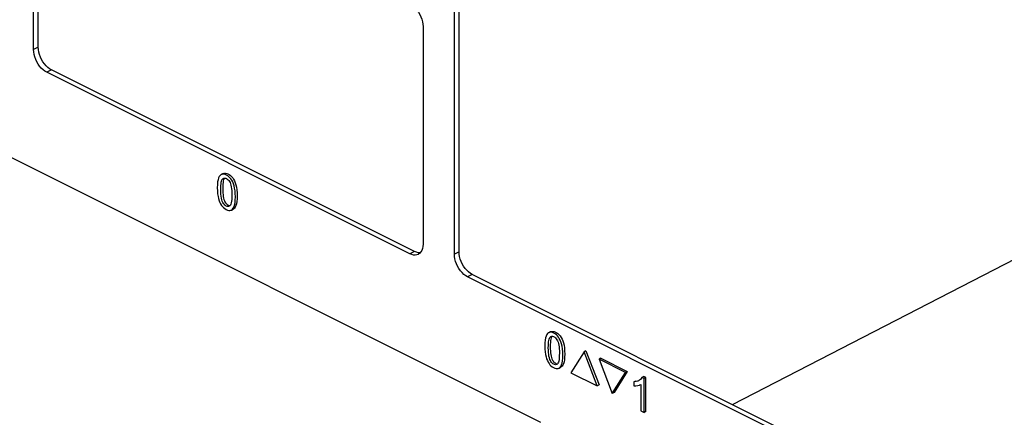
# Paper-space layout '005_EXP_CORICANT_PE_DRAWING_3_1' of a CAD drawing. Header units: millimetres. Extents: x 6 to 413, y 7 to 290.
# Tile 95 of 228: x 192.43 to 199.09, y 90 to 92.69. Entities that reach past the tile are written whole.
import ezdxf

# ---------------------------------------------------------------- set-up
doc = ezdxf.new("R2010")
doc.units = ezdxf.units.MM
doc.header["$LTSCALE"] = 23.1
doc.linetypes.add('DASHED', pattern=[0.2, 0.1, -0.1])
doc.layers.add('000_OFFSET-LINES', color=7, linetype='CONTINUOUS')
doc.layers.add('FP_MYLAR_BL86', color=7, linetype='CONTINUOUS')

# ---------------------------------------------------------------- blocks, each defined once
blk = doc.blocks.new('FP_MYLAR_BL86', base_point=(209.4603, 85.5702))
at = {"layer": 'FP_MYLAR_BL86', "color": 7, "linetype": 'Continuous'}
for p, q in [((195.4013, 91.1159), (195.4013, 95.013)), ((195.3695, 91.1), (195.3695, 94.9971)), ((192.5222, 92.4839), (192.5222, 93.9573)), ((192.554, 92.4998), (192.554, 93.9732)), ((195.1571, 92.6398), (195.1571, 91.1664)), ((192.554, 92.4998), (192.5222, 92.4839)), ((192.6431, 92.3461), (192.6113, 92.3302)), ((195.0998, 91.1178), (192.6431, 92.3461)), ((195.068, 91.1019), (192.6113, 92.3302)), ((192.2808, 91.7996), (195.9528, 89.9636)), ((193.8043, 91.6449), (193.7916, 91.6386)), ((193.8605, 91.3983), (193.8732, 91.4047)), ((195.0998, 91.1178), (195.068, 91.1019)), ((195.4013, 91.1159), (195.3695, 91.1)), ((195.4904, 90.9622), (195.4586, 90.9463)), ((220.1705, 78.5904), (195.4586, 90.9463)), ((220.2023, 78.6063), (195.4904, 90.9622)), ((196.0203, 90.5749), (196.0076, 90.5685)), ((196.2465, 90.44), (196.1574, 90.2974)), ((196.2592, 90.4463), (196.2465, 90.44)), ((196.3355, 90.2083), (196.2465, 90.44)), ((196.2592, 90.4463), (196.3483, 90.2147)), ((196.3612, 90.3953), (196.3485, 90.389)), ((196.5267, 90.2999), (196.3485, 90.389)), ((196.3485, 90.389), (196.4376, 90.1573)), ((196.3612, 90.3953), (196.5394, 90.3062)), ((196.0765, 90.3283), (196.0893, 90.3346)), ((196.1574, 90.2974), (196.3355, 90.2083)), ((196.4376, 90.1573), (196.5267, 90.2999)), ((196.5394, 90.3062), (196.4503, 90.1637)), ((196.5394, 90.3062), (196.5267, 90.2999)), ((196.3483, 90.2147), (196.3355, 90.2083)), ((196.5969, 90.2414), (196.5842, 90.235)), ((196.5842, 90.235), (196.5842, 90.2078)), ((196.5969, 90.2414), (196.6112, 90.2436)), ((196.6112, 90.2436), (196.6208, 90.2468)), ((196.6252, 90.2159), (196.6301, 90.2187)), ((196.6301, 90.2187), (196.6301, 90.0396)), ((196.651, 90.2718), (196.6383, 90.2654)), ((196.6531, 90.2581), (196.6383, 90.2654)), ((196.6658, 90.2644), (196.651, 90.2718)), ((196.6658, 90.2644), (196.6531, 90.2581)), ((196.6531, 90.0282), (196.6531, 90.2581)), ((196.6658, 90.0345), (196.6658, 90.2644)), ((196.4503, 90.1637), (196.4376, 90.1573)), ((196.6301, 90.0396), (196.6531, 90.0282)), ((196.6658, 90.0345), (196.6531, 90.0282))]:
    blk.add_line(p, q, dxfattribs=at)
for points in [[(195.068, 92.7935), (195.0807, 92.7861), (195.0931, 92.7765), (195.105, 92.7651), (195.1162, 92.7521), (195.1263, 92.7377), (195.1353, 92.7222), (195.143, 92.7059), (195.149, 92.6892), (195.1535, 92.6724), (195.1562, 92.6558), (195.1571, 92.6398)], [(192.6113, 92.3302), (192.5986, 92.3377), (192.5862, 92.3472), (192.5742, 92.3586), (192.5631, 92.3716), (192.5529, 92.386), (192.5439, 92.4016), (192.5363, 92.4178), (192.5302, 92.4345), (192.5258, 92.4513), (192.5231, 92.4679), (192.5222, 92.4839)], [(192.6431, 92.3461), (192.6304, 92.3536), (192.618, 92.3631), (192.6061, 92.3745), (192.5949, 92.3875), (192.5847, 92.402), (192.5757, 92.4175), (192.5681, 92.4337), (192.562, 92.4504), (192.5576, 92.4673), (192.5549, 92.4838), (192.554, 92.4998)], [(193.7916, 91.6386), (193.789, 91.637), (193.7836, 91.6324), (193.7785, 91.6255), (193.7739, 91.6159), (193.7702, 91.6036), (193.7675, 91.5884), (193.7659, 91.5702), (193.7653, 91.549)], [(193.7889, 91.5372), (193.7891, 91.5518), (193.7898, 91.5647), (193.7908, 91.576), (193.7923, 91.586), (193.7941, 91.5947), (193.7965, 91.6017), (193.7994, 91.6068), (193.8029, 91.6106), (193.8063, 91.6128)], [(193.8872, 91.4877), (193.8868, 91.5095), (193.8852, 91.5292), (193.8825, 91.547), (193.8788, 91.5629), (193.8743, 91.5768), (193.8692, 91.5889), (193.8634, 91.5997), (193.8572, 91.609), (193.8509, 91.6168), (193.8439, 91.6237), (193.8359, 91.6299), (193.8269, 91.6351), (193.8177, 91.6389), (193.809, 91.6409), (193.8012, 91.6412), (193.7947, 91.6398), (193.7916, 91.6386)], [(193.8043, 91.6449), (193.8059, 91.6457), (193.8129, 91.6474), (193.8207, 91.6474), (193.8289, 91.6458), (193.8374, 91.6426), (193.8459, 91.638), (193.8541, 91.6322), (193.8619, 91.625), (193.8692, 91.6165), (193.8758, 91.6066), (193.8818, 91.5956), (193.887, 91.5833), (193.8916, 91.5692), (193.8953, 91.5531), (193.898, 91.5352), (193.8995, 91.5155), (193.8999, 91.4941)], [(193.8063, 91.6128), (193.8073, 91.6132), (193.8124, 91.6146), (193.8177, 91.6147), (193.8229, 91.6136), (193.8279, 91.6113), (193.8329, 91.608), (193.8379, 91.6035), (193.8427, 91.5979), (193.8472, 91.5913), (193.8513, 91.5837), (193.8547, 91.5754), (193.8576, 91.5658), (193.8599, 91.5549), (193.8616, 91.5427), (193.8628, 91.5295), (193.8634, 91.515), (193.8636, 91.4992)], [(193.8135, 91.6146), (193.8109, 91.6113), (193.8078, 91.6045)], [(193.7653, 91.549), (193.7658, 91.5277), (193.7675, 91.5085), (193.77, 91.4911), (193.7734, 91.4754), (193.7776, 91.4616), (193.7823, 91.4499), (193.7876, 91.4395), (193.7936, 91.4301), (193.8, 91.4219), (193.807, 91.4149), (193.815, 91.4085), (193.8245, 91.4026), (193.8341, 91.3983), (193.8423, 91.396), (193.8496, 91.3956), (193.8563, 91.3967), (193.8605, 91.3983)], [(193.8078, 91.6045), (193.8056, 91.5957), (193.8039, 91.5851), (193.8026, 91.573), (193.8019, 91.5591), (193.8016, 91.5435)], [(193.8016, 91.5435), (193.8018, 91.5285), (193.8025, 91.5146), (193.8037, 91.5019), (193.8053, 91.4901), (193.8074, 91.4794), (193.81, 91.4697), (193.8132, 91.4611), (193.8169, 91.4535), (193.8208, 91.4471), (193.825, 91.4417), (193.8296, 91.4372), (193.8346, 91.4335), (193.8399, 91.4307), (193.8453, 91.4289), (193.8505, 91.4283), (193.8512, 91.4284)], [(193.8454, 91.4237), (193.8415, 91.4223), (193.8367, 91.4219), (193.8314, 91.4228), (193.8257, 91.425), (193.8201, 91.4283), (193.8152, 91.4324), (193.8108, 91.437), (193.8068, 91.4427), (193.8028, 91.4497), (193.7991, 91.4582), (193.7959, 91.4681), (193.7933, 91.4793), (193.7914, 91.4918), (193.79, 91.5056), (193.7892, 91.5207), (193.7889, 91.5372)], [(193.8636, 91.4992), (193.8634, 91.4834), (193.8627, 91.4695), (193.8614, 91.4573), (193.8595, 91.4469), (193.857, 91.4383), (193.8539, 91.4319), (193.8502, 91.4272), (193.846, 91.4241), (193.8454, 91.4237)], [(193.8605, 91.3983), (193.8624, 91.3994), (193.8681, 91.4039), (193.8734, 91.4106), (193.8782, 91.42), (193.8821, 91.4323), (193.8849, 91.4476), (193.8866, 91.4661), (193.8872, 91.4877)], [(193.8999, 91.4941), (193.8994, 91.4735), (193.8979, 91.4557), (193.8953, 91.4406), (193.8916, 91.4282), (193.8871, 91.4187), (193.882, 91.4116), (193.8763, 91.4065), (193.8732, 91.4047)], [(195.1571, 91.1664), (195.1562, 91.1513), (195.1535, 91.1375), (195.149, 91.1251), (195.143, 91.1145)], [(195.1244, 91.0983), (195.1162, 91.0951), (195.105, 91.0932), (195.0931, 91.0937), (195.0807, 91.0966), (195.068, 91.1019)], [(195.1385, 91.1094), (195.1368, 91.1091), (195.1249, 91.1096), (195.1125, 91.1125), (195.0998, 91.1178)], [(195.143, 91.1145), (195.1353, 91.1058), (195.1263, 91.0993), (195.1244, 91.0983)], [(195.4586, 90.9463), (195.4459, 90.9538), (195.4335, 90.9633), (195.4216, 90.9747), (195.4104, 90.9877), (195.4002, 91.0021), (195.3912, 91.0177), (195.3836, 91.0339), (195.3775, 91.0506), (195.3731, 91.0674), (195.3704, 91.084), (195.3695, 91.1)], [(195.4904, 90.9622), (195.4777, 90.9697), (195.4653, 90.9792), (195.4534, 90.9906), (195.4422, 91.0036), (195.432, 91.0181), (195.4231, 91.0336), (195.4154, 91.0498), (195.4093, 91.0665), (195.4049, 91.0834), (195.4022, 91.0999), (195.4013, 91.1159)], [(196.0076, 90.5685), (196.005, 90.567), (195.9996, 90.5624), (195.9945, 90.5555), (195.9899, 90.5459), (195.9862, 90.5335), (195.9835, 90.5183), (195.9819, 90.5002), (195.9813, 90.4789)], [(196.0049, 90.4671), (196.0051, 90.4818), (196.0058, 90.4947), (196.0069, 90.506), (196.0083, 90.516), (196.0101, 90.5247), (196.0125, 90.5316), (196.0154, 90.5368), (196.0189, 90.5405), (196.0223, 90.5427)], [(196.1032, 90.4177), (196.1028, 90.4394), (196.1012, 90.4592), (196.0985, 90.477), (196.0948, 90.4929), (196.0904, 90.5067), (196.0852, 90.5189), (196.0794, 90.5297), (196.0733, 90.539), (196.0669, 90.5467), (196.0599, 90.5536), (196.0519, 90.5598), (196.043, 90.5651), (196.0337, 90.5689), (196.025, 90.5709), (196.0173, 90.5711), (196.0107, 90.5698), (196.0076, 90.5685)], [(196.0203, 90.5749), (196.022, 90.5756), (196.029, 90.5774), (196.0367, 90.5774), (196.0449, 90.5757), (196.0534, 90.5725), (196.0619, 90.568), (196.0701, 90.5621), (196.0779, 90.5549), (196.0852, 90.5464), (196.0918, 90.5366), (196.0978, 90.5256), (196.103, 90.5132), (196.1076, 90.4992), (196.1113, 90.4831), (196.114, 90.4651), (196.1155, 90.4454), (196.116, 90.424)], [(196.0223, 90.5427), (196.0234, 90.5432), (196.0284, 90.5446), (196.0337, 90.5446), (196.0389, 90.5435), (196.0439, 90.5413), (196.0489, 90.5379), (196.0539, 90.5334), (196.0587, 90.5279), (196.0632, 90.5212), (196.0673, 90.5137), (196.0708, 90.5053), (196.0736, 90.4958), (196.0759, 90.4848), (196.0776, 90.4727), (196.0788, 90.4594), (196.0795, 90.4449), (196.0796, 90.4292)], [(196.0295, 90.5446), (196.0269, 90.5413), (196.0239, 90.5345)], [(195.9813, 90.4789), (195.9819, 90.4577), (195.9835, 90.4384), (195.986, 90.421), (195.9894, 90.4053), (195.9936, 90.3916), (195.9983, 90.3798), (196.0036, 90.3695), (196.0096, 90.3601), (196.0161, 90.3519), (196.023, 90.3449), (196.031, 90.3384), (196.0405, 90.3326), (196.0501, 90.3282), (196.0584, 90.326), (196.0657, 90.3255), (196.0724, 90.3266), (196.0765, 90.3283)], [(196.0239, 90.5345), (196.0216, 90.5256), (196.0199, 90.515), (196.0186, 90.5029), (196.0179, 90.4891), (196.0176, 90.4735)], [(196.0614, 90.3537), (196.0576, 90.3523), (196.0527, 90.3519), (196.0474, 90.3528), (196.0417, 90.355), (196.0361, 90.3583), (196.0312, 90.3623), (196.0269, 90.367), (196.0228, 90.3726), (196.0188, 90.3796), (196.0151, 90.3881), (196.0119, 90.398), (196.0093, 90.4093), (196.0074, 90.4218), (196.006, 90.4355), (196.0052, 90.4506), (196.0049, 90.4671)], [(196.0176, 90.4735), (196.0179, 90.4585), (196.0186, 90.4446), (196.0197, 90.4318), (196.0213, 90.4201), (196.0234, 90.4093), (196.026, 90.3997), (196.0292, 90.391), (196.0329, 90.3835), (196.0368, 90.377), (196.041, 90.3716), (196.0456, 90.3672), (196.0506, 90.3635), (196.0559, 90.3607), (196.0613, 90.3588), (196.0665, 90.3582), (196.0672, 90.3583)], [(196.0796, 90.4292), (196.0794, 90.4134), (196.0787, 90.3994), (196.0774, 90.3873), (196.0755, 90.3768), (196.0731, 90.3683), (196.0699, 90.3618), (196.0662, 90.3572), (196.0621, 90.354), (196.0614, 90.3537)], [(196.0765, 90.3283), (196.0785, 90.3293), (196.0841, 90.3338), (196.0894, 90.3406), (196.0942, 90.35), (196.0982, 90.3623), (196.101, 90.3776), (196.1026, 90.396), (196.1032, 90.4177)], [(196.116, 90.424), (196.1154, 90.4035), (196.1139, 90.3856), (196.1113, 90.3705), (196.1077, 90.3582), (196.1032, 90.3487), (196.0981, 90.3415), (196.0924, 90.3365), (196.0893, 90.3346)], [(196.6143, 90.2431), (196.6102, 90.2412), (196.5984, 90.2372), (196.5842, 90.235)], [(196.5842, 90.2078), (196.5973, 90.2083), (196.6102, 90.2107), (196.6212, 90.2141), (196.6252, 90.2159)], [(196.6383, 90.2654), (196.634, 90.2585), (196.6279, 90.2521), (196.62, 90.2462), (196.6143, 90.2431)]]:
    blk.add_lwpolyline(points, dxfattribs=at)

psp = doc.layouts.new('005_EXP_CORICANT_PE_DRAWING_3_1')

# ---------------------------------------------------------------- linework, layer by layer
at = {"layer": '000_OFFSET-LINES', "color": 4, "linetype": 'DASHED'}
psp.add_line((197.2501, 90.0824), (201.28, 92.1609), dxfattribs=at)

# ---------------------------------------------------------------- block references
at = {"layer": 'FP_MYLAR_BL86'}
psp.add_blockref('FP_MYLAR_BL86', (209.4603, 85.5702), dxfattribs=at)

doc.saveas('drawing.dxf')
